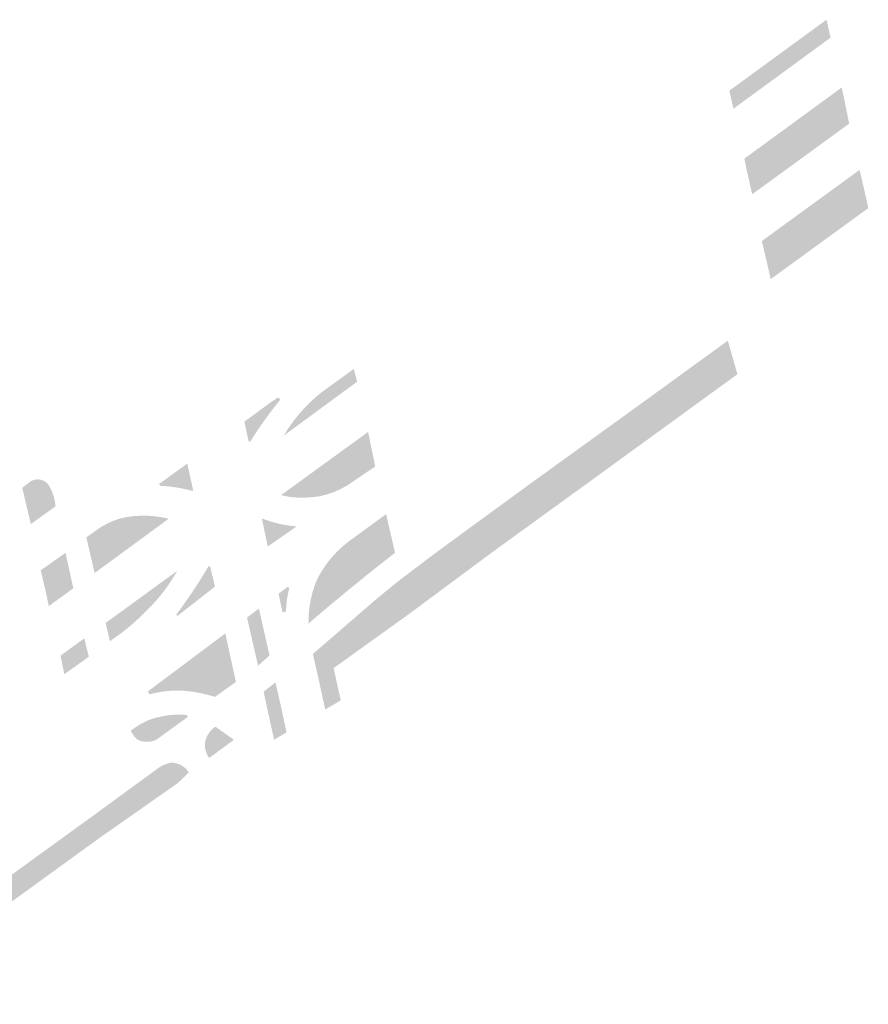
# Model space of a CAD drawing. Header units: inches. Extents: x 83502 to 84837, y 445986 to 447217.
# Tile 12 of 44: x 84217 to 84339, y 446572 to 446714. Entities that reach past the tile are written whole.
import ezdxf

# ---------------------------------------------------------------- set-up
doc = ezdxf.new("R2010")
doc.units = ezdxf.units.IN
doc.header["$MEASUREMENT"] = 0

msp = doc.modelspace()

# ---------------------------------------------------------------- hatches: boundary and pattern name
for points in [[(84333.89, 446711.9), (84319.87, 446701.65), (84319.27, 446704.25), (84333.31, 446714.5), (84333.89, 446711.9)], [(84336.57, 446699.49), (84322.57, 446689.3), (84321.83, 446692.57), (84321.44, 446694.44), (84335.5, 446704.71), (84335.9, 446702.88), (84336.57, 446699.49), (84336.57, 446699.49)], [(84338.76, 446689.9), (84339.34, 446687.31), (84325.24, 446677.05), (84324.62, 446679.78), (84323.96, 446682.55), (84338.08, 446692.82), (84338.76, 446689.9), (84338.76, 446689.9)], [(84319.05, 446668.17), (84320.44, 446663.33), (84299.06, 446647.8), (84285.06, 446637.66), (84272.95, 446628.68), (84271.8, 446633.72), (84276.63, 446637.38), (84283.75, 446642.59), (84290.73, 446647.68), (84304.86, 446657.88), (84319.05, 446668.17), (84319.05, 446668.17)], [(84265.52, 446662.25), (84254.92, 446654.47), (84255.64, 446655.61), (84256.43, 446656.71), (84257.28, 446657.76), (84258.08, 446658.64), (84258.92, 446659.47), (84259.81, 446660.26), (84260.58, 446660.87), (84265.04, 446664.09), (84265.52, 446662.25), (84265.52, 446662.25)], [(84249.24, 446656.49), (84253.09, 446659.31), (84254.1, 446659.98), (84254.43, 446659.66), (84253.59, 446658.62), (84252.78, 446657.56), (84251.99, 446656.47), (84251.33, 446655.51), (84250.68, 446654.54), (84250.06, 446653.55), (84249.83, 446653.71), (84249.24, 446656.49), (84249.24, 446656.49)], [(84268.13, 446650.02), (84264.85, 446647.8), (84263.98, 446647.22), (84263.06, 446646.72), (84262.11, 446646.3), (84261.11, 446645.97), (84260.09, 446645.72), (84259.04, 446645.58), (84257.99, 446645.52), (84257.43, 446645.51), (84256.87, 446645.52), (84256.31, 446645.57), (84255.71, 446645.64), (84255.12, 446645.75), (84254.53, 446645.88), (84267.1, 446655), (84268.13, 446650.02), (84268.13, 446650.02)], [(84240.99, 446650.44), (84241.84, 446646.54), (84241.61, 446646.51), (84240.86, 446646.7), (84240.1, 446646.87), (84239.33, 446647), (84238.59, 446647.1), (84237.85, 446647.18), (84237.11, 446647.22), (84236.91, 446647.48), (84240.99, 446650.44), (84240.99, 446650.44)], [(84221.09, 446647.12), (84221.31, 446646.72), (84221.49, 446646.31), (84221.65, 446645.88), (84221.77, 446645.47), (84221.86, 446645.05), (84221.92, 446644.63), (84221.92, 446644.23), (84218.39, 446641.7), (84217.7, 446644.63), (84217.15, 446646.95), (84218.03, 446647.61), (84218.17, 446647.73), (84218.31, 446647.83), (84218.47, 446647.92), (84218.63, 446648), (84218.8, 446648.06), (84218.97, 446648.1), (84219.14, 446648.13), (84219.32, 446648.15), (84219.5, 446648.15), (84219.67, 446648.13), (84219.84, 446648.1), (84220.01, 446648.05), (84220.17, 446647.99), (84220.32, 446647.92), (84220.46, 446647.83), (84220.6, 446647.74), (84220.72, 446647.62), (84220.83, 446647.51), (84220.93, 446647.39), (84221.01, 446647.26), (84221.09, 446647.12), (84221.09, 446647.12)], [(84238.31, 446642.48), (84227.61, 446634.64), (84226.41, 446639.79), (84228.1, 446640.98), (84228.79, 446641.43), (84229.51, 446641.82), (84230.26, 446642.15), (84230.91, 446642.39), (84231.58, 446642.58), (84232.26, 446642.72), (84233.29, 446642.85), (84234.32, 446642.91), (84235.36, 446642.9), (84236.35, 446642.82), (84237.34, 446642.68), (84238.31, 446642.48), (84238.31, 446642.48)], [(84252.61, 446638.46), (84251.76, 446642.51), (84252.63, 446642.2), (84253.51, 446641.93), (84254.4, 446641.71), (84255.19, 446641.56), (84255.97, 446641.44), (84256.77, 446641.36), (84252.61, 446638.46), (84252.61, 446638.46)], [(84270.99, 446637.56), (84268.78, 446635.83), (84266.58, 446634.07), (84264.4, 446632.3), (84262.41, 446630.66), (84260.44, 446629.01), (84258.49, 446627.34), (84258.51, 446628.5), (84258.62, 446629.65), (84258.82, 446630.79), (84259.06, 446631.8), (84259.37, 446632.79), (84259.75, 446633.76), (84260.34, 446634.83), (84261.01, 446635.84), (84261.76, 446636.8), (84262.53, 446637.65), (84263.36, 446638.43), (84264.24, 446639.15), (84269.7, 446643.14), (84270.99, 446637.56), (84270.99, 446637.56)], [(84223.4, 446637.56), (84224.53, 446632.44), (84220.99, 446629.86), (84220.53, 446632.01), (84219.83, 446635.03), (84223.4, 446637.56), (84223.4, 446637.56)], [(84239.53, 446634.95), (84238.93, 446633.93), (84238.28, 446632.94), (84237.59, 446631.98), (84236.74, 446630.94), (84235.84, 446629.94), (84234.89, 446628.99), (84234.17, 446628.28), (84233.43, 446627.6), (84232.67, 446626.94), (84231.89, 446626.31), (84231.09, 446625.7), (84230.27, 446625.13), (84229.82, 446624.79), (84229.19, 446627.43), (84239.53, 446634.95), (84239.53, 446634.95)], [(84244.99, 446632.68), (84239.55, 446628.43), (84239.4, 446628.64), (84240.2, 446629.72), (84240.97, 446630.81), (84241.73, 446631.92), (84242.52, 446633.12), (84243.28, 446634.33), (84244.01, 446635.56), (84244.27, 446635.63), (84244.99, 446632.68), (84244.99, 446632.68)], [(84272.95, 446628.68), (84262.12, 446620.91), (84259.93, 446619.42), (84259.13, 446622.96), (84267.97, 446630.6), (84268.65, 446631.17), (84269.33, 446631.73), (84270.02, 446632.29), (84270.61, 446632.77), (84271.2, 446633.25), (84271.8, 446633.72), (84272.95, 446628.68), (84272.95, 446628.68)], [(84254.17, 446631.65), (84255.53, 446632.68), (84255.71, 446632.43), (84255.58, 446631.88), (84255.47, 446631.33), (84255.38, 446630.78), (84255.32, 446630.21), (84255.27, 446629.65), (84255.25, 446629.09), (84254.74, 446628.97), (84254.17, 446631.65), (84254.17, 446631.65)], [(84251.21, 446621.26), (84249.62, 446628.21), (84251.33, 446629.51), (84252.87, 446622.73), (84251.21, 446621.26), (84251.21, 446621.26)], [(84226.11, 446625.21), (84226.77, 446622.56), (84223.23, 446620.03), (84222.68, 446622.71), (84226.11, 446625.21), (84226.11, 446625.21)], [(84246.48, 446625.92), (84248.01, 446618.92), (84244.98, 446616.76), (84244.29, 446616.97), (84243.59, 446617.15), (84242.89, 446617.31), (84242.13, 446617.45), (84241.36, 446617.56), (84240.59, 446617.64), (84239.81, 446617.67), (84239.03, 446617.67), (84238.25, 446617.62), (84237.35, 446617.51), (84236.45, 446617.35), (84235.57, 446617.13), (84235.26, 446617.52), (84246.48, 446625.92), (84246.48, 446625.92)], [(84262.12, 446620.91), (84263.15, 446616.26), (84260.91, 446614.94), (84259.93, 446619.42), (84262.12, 446620.91)], [(84253.73, 446618.86), (84254.47, 446615.58), (84252.7, 446614.31), (84252.01, 446617.51), (84253.73, 446618.86), (84253.73, 446618.86)], [(84254.47, 446615.58), (84255.33, 446611.65), (84253.53, 446610.59), (84252.7, 446614.31), (84254.47, 446615.58)], [(84241.03, 446613.85), (84237, 446610.92), (84236.8, 446610.77), (84236.59, 446610.64), (84236.37, 446610.52), (84236.14, 446610.43), (84235.9, 446610.36), (84235.63, 446610.31), (84235.37, 446610.29), (84235.1, 446610.29), (84234.83, 446610.31), (84234.66, 446610.32), (84234.49, 446610.34), (84234.32, 446610.38), (84234.15, 446610.44), (84233.99, 446610.51), (84233.84, 446610.6), (84233.69, 446610.7), (84233.56, 446610.81), (84233.44, 446610.93), (84233.33, 446611.07), (84233.23, 446611.21), (84232.8, 446611.88), (84233.34, 446612.26), (84233.89, 446612.63), (84234.46, 446612.96), (84235.05, 446613.25), (84235.79, 446613.55), (84236.54, 446613.78), (84237.31, 446613.94), (84237.83, 446614.04), (84238.35, 446614.12), (84238.88, 446614.17), (84239.59, 446614.21), (84240.3, 446614.2), (84241.01, 446614.14), (84241.03, 446613.85), (84241.03, 446613.85)], [(84245.05, 446612.46), (84247.21, 446610.94), (84247.71, 446610.57), (84244.14, 446607.93), (84243.97, 446608.22), (84243.82, 446608.51), (84243.7, 446608.83), (84243.61, 446609.15), (84243.57, 446609.4), (84243.53, 446609.65), (84243.52, 446609.91), (84243.56, 446610.21), (84243.63, 446610.51), (84243.72, 446610.8), (84243.84, 446611.08), (84243.99, 446611.35), (84244.16, 446611.61), (84244.35, 446611.85), (84244.57, 446612.07), (84244.8, 446612.28), (84245.05, 446612.46), (84245.05, 446612.46)], [(84241.21, 446605.85), (84239.62, 446604.32), (84228.49, 446596.53), (84227.7, 446599.84), (84236.91, 446606.57), (84237.18, 446606.73), (84237.47, 446606.87), (84237.75, 446607), (84238.01, 446607.1), (84238.28, 446607.19), (84238.55, 446607.26), (84238.81, 446607.26), (84239.07, 446607.24), (84239.33, 446607.19), (84239.59, 446607.12), (84239.83, 446607.03), (84240.07, 446606.92), (84240.3, 446606.78), (84240.51, 446606.63), (84240.71, 446606.46), (84240.9, 446606.27), (84241.06, 446606.07), (84241.21, 446605.85), (84241.21, 446605.85)], [(84228.49, 446596.53), (84200.67, 446576.37), (84202.77, 446573.42), (84201.29, 446572.4), (84197.43, 446577.91), (84227.7, 446599.84), (84228.49, 446596.53), (84228.49, 446596.53)]]:
    msp.add_hatch(color=256).paths.add_polyline_path(points, flags=0)

doc.saveas('drawing.dxf')
